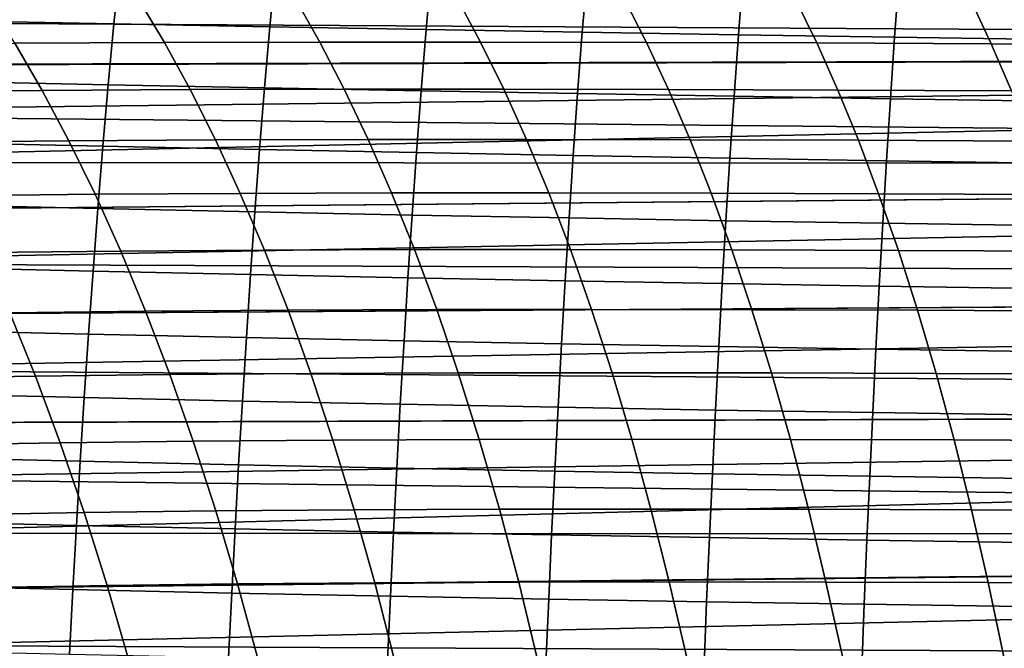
# Model space of a CAD drawing. Header units: metres. Extents: x -23 to 242, y -40 to 23.
# Tile 169 of 256: x 28.93 to 35.53, y 10.14 to 14.36. Entities that reach past the tile are written whole.
import ezdxf

# ---------------------------------------------------------------- set-up
doc = ezdxf.new("R2010")
doc.units = ezdxf.units.M
doc.layers.add('solid_10171013', color=7, linetype='CONTINUOUS')

msp = doc.modelspace()

# ---------------------------------------------------------------- linework, layer by layer
at = {"layer": 'solid_10171013'}
for points in [[(25.039854, 14.350973, 82.569832), (24.826895, 14.650017, 82.884674), (60.5, 14.862393, 83.116852), (60.5, 14.142144, 82.357857)], [(25.252747, 14.048411, 110.735245), (60.200001, 14.142136, 110.642136), (60.200001, 14.862897, 109.882614), (25.034254, 14.359097, 110.421791)], [(29.603233, 14.730095, 269.348297), (28.561541, 14.749409, 269.047638), (28.517229, 14.348429, 269.23175), (29.56213, 14.327353, 269.52597)], [(30.646646, 14.711782, 269.63089), (29.603233, 14.730095, 269.348297), (29.56213, 14.327353, 269.52597), (30.608362, 14.307455, 269.802368)], [(31.69108, 14.694403, 269.896759), (30.646646, 14.711782, 269.63089), (30.608362, 14.307455, 269.802368), (31.655262, 14.288657, 270.062317)], [(32.735989, 14.677892, 270.147186), (31.69108, 14.694403, 269.896759), (31.655262, 14.288657, 270.062317), (32.702316, 14.270884, 270.30719)], [(33.780987, 14.662189, 270.383453), (32.735989, 14.677892, 270.147186), (32.702316, 14.270884, 270.30719), (33.749184, 14.254063, 270.538208)], [(34.825703, 14.647231, 270.60675), (33.780987, 14.662189, 270.383453), (33.749184, 14.254063, 270.538208), (34.795532, 14.238123, 270.756561)], [(35.869759, 14.632959, 270.818298), (34.825703, 14.647231, 270.60675), (34.795532, 14.238123, 270.756561), (35.841015, 14.222993, 270.963531)], [(28.711979, 14.49219, 249.552948), (29.725624, 14.496806, 250.048141), (29.901117, 14.202211, 249.456192), (28.897905, 14.197245, 248.96431)], [(29.725624, 14.496806, 250.048141), (30.776478, 14.498858, 250.516647), (30.942476, 14.20447, 249.92215), (29.901117, 14.202211, 249.456192)], [(30.776478, 14.498858, 250.516647), (31.863203, 14.498732, 250.958588), (32.020645, 14.204422, 250.362122), (30.942476, 14.20447, 249.92215)], [(31.863203, 14.498732, 250.958588), (32.982731, 14.49681, 251.37439), (33.132511, 14.202469, 250.776413), (32.020645, 14.204422, 250.362122)], [(32.982731, 14.49681, 251.37439), (34.131645, 14.493396, 251.764359), (34.274605, 14.198926, 251.165237), (33.132511, 14.202469, 250.776413)], [(34.131645, 14.493396, 251.764359), (35.306732, 14.488758, 252.128799), (35.443665, 14.194074, 251.528793), (34.274605, 14.198926, 251.165237)], [(35.306732, 14.488758, 252.128799), (36.504402, 14.483208, 252.468369), (36.636024, 14.188235, 251.867661), (35.443665, 14.194074, 251.528793)], [(25.256577, 14.04275, 82.259171), (25.039854, 14.350973, 82.569832), (60.5, 14.142144, 82.357857)], [(29.56213, 14.327353, 269.52597), (28.517229, 14.348429, 269.23175), (28.475845, 13.941523, 269.404968), (29.523771, 13.919061, 269.693085)], [(30.608362, 14.307455, 269.802368), (29.56213, 14.327353, 269.52597), (29.523771, 13.919061, 269.693085), (30.572647, 13.897945, 269.963654)], [(31.655262, 14.288657, 270.062317), (30.608362, 14.307455, 269.802368), (30.572647, 13.897945, 269.963654), (31.621841, 13.878086, 270.218109)], [(32.702316, 14.270884, 270.30719), (31.655262, 14.288657, 270.062317), (31.621841, 13.878086, 270.218109), (32.670883, 13.859397, 270.457764)], [(33.749184, 14.254063, 270.538208), (32.702316, 14.270884, 270.30719), (32.670883, 13.859397, 270.457764), (33.719467, 13.841794, 270.683868)], [(27.933691, 14.189195, 248.446777), (28.897905, 14.197245, 248.96431), (29.080862, 13.881044, 248.385162), (28.127794, 13.872488, 247.871857)], [(28.897905, 14.197245, 248.96431), (29.901117, 14.202211, 249.456192), (30.073826, 13.886375, 248.873795), (29.080862, 13.881044, 248.385162)], [(29.901117, 14.202211, 249.456192), (30.942476, 14.20447, 249.92215), (31.105852, 13.888868, 249.33725), (30.073826, 13.886375, 248.873795)], [(30.942476, 14.20447, 249.92215), (32.020645, 14.204422, 250.362122), (32.175602, 13.888938, 249.775299), (31.105852, 13.888868, 249.33725)], [(32.020645, 14.204422, 250.362122), (33.132511, 14.202469, 250.776413), (33.279926, 13.887, 250.188141), (32.175602, 13.888938, 249.775299)], [(33.132511, 14.202469, 250.776413), (34.274605, 14.198926, 251.165237), (34.415298, 13.883381, 250.575882), (33.279926, 13.887, 250.188141)], [(34.795532, 14.238123, 270.756561), (33.749184, 14.254063, 270.538208), (33.719467, 13.841794, 270.683868), (34.7673, 13.825194, 270.897705)], [(34.274605, 14.198926, 251.165237), (35.443665, 14.194074, 251.528793), (35.578407, 13.878368, 250.938629), (34.415298, 13.883381, 250.575882)], [(35.841015, 14.222993, 270.963531), (34.795532, 14.238123, 270.756561), (34.7673, 13.825194, 270.897705), (35.814075, 13.809515, 271.100433)], [(35.443665, 14.194074, 251.528793), (36.636024, 14.188235, 251.867661), (36.765526, 13.872297, 251.276886), (35.578407, 13.878368, 250.938629)], [(25.252747, 14.048411, 110.735245), (25.475866, 13.728481, 111.044029), (60.200001, 14.142136, 110.642136)], [(25.478163, 13.724939, 81.952629), (25.256577, 14.04275, 82.259171), (60.5, 14.142144, 82.357857), (60.5, 13.383145, 81.637604)], [(25.475866, 13.728481, 111.044029), (25.702436, 13.399941, 111.347275), (60.200001, 14.142136, 110.642136)], [(25.930782, 13.063708, 111.643959), (60.200001, 13.382612, 111.3629), (60.200001, 14.142136, 110.642136), (25.702436, 13.399941, 111.347275)], [(29.523771, 13.919061, 269.693085), (28.475845, 13.941523, 269.404968), (28.437078, 13.529561, 269.568054), (29.48786, 13.506035, 269.850403)], [(28.127794, 13.872488, 247.871857), (29.080862, 13.881044, 248.385162), (29.260471, 13.543396, 247.816727), (28.318319, 13.534345, 247.307587)], [(29.080862, 13.881044, 248.385162), (30.073826, 13.886375, 248.873795), (30.243391, 13.549097, 248.302124), (29.260471, 13.543396, 247.816727)], [(30.572647, 13.897945, 269.963654), (29.523771, 13.919061, 269.693085), (29.48786, 13.506035, 269.850403), (30.539219, 13.484013, 270.115479)], [(30.073826, 13.886375, 248.873795), (31.105852, 13.888868, 249.33725), (31.266258, 13.551845, 248.763138), (30.243391, 13.549097, 248.302124)], [(31.621841, 13.878086, 270.218109), (30.572647, 13.897945, 269.963654), (30.539219, 13.484013, 270.115479), (31.590563, 13.463391, 270.364716)], [(31.105852, 13.888868, 249.33725), (32.175602, 13.888938, 249.775299), (32.327744, 13.552068, 249.199326), (31.266258, 13.551845, 248.763138)], [(32.670883, 13.859397, 270.457764), (31.621841, 13.878086, 270.218109), (31.590563, 13.463391, 270.364716), (32.641453, 13.444073, 270.599518)], [(32.175602, 13.888938, 249.775299), (33.279926, 13.887, 250.188141), (33.42466, 13.550189, 249.610779), (32.327744, 13.552068, 249.199326)], [(33.279926, 13.887, 250.188141), (34.415298, 13.883381, 250.575882), (34.553425, 13.546543, 249.997498), (33.42466, 13.550189, 249.610779)], [(34.415298, 13.883381, 250.575882), (35.578407, 13.878368, 250.938629), (35.710682, 13.541426, 250.359497), (34.553425, 13.546543, 249.997498)], [(33.719467, 13.841794, 270.683868), (32.670883, 13.859397, 270.457764), (32.641453, 13.444073, 270.599518), (33.691624, 13.425961, 270.821075)], [(34.7673, 13.825194, 270.897705), (33.719467, 13.841794, 270.683868), (33.691624, 13.425961, 270.821075), (34.740818, 13.408962, 271.03067)], [(35.814075, 13.809515, 271.100433), (34.7673, 13.825194, 270.897705), (34.740818, 13.408962, 271.03067), (35.788773, 13.39298, 271.229553)], [(25.703421, 13.398218, 81.651169), (25.478163, 13.724939, 81.952629), (60.5, 13.383145, 81.637604)], [(28.318319, 13.534345, 247.307587), (29.260471, 13.543396, 247.816727), (29.436329, 13.184168, 247.260208), (28.504843, 13.174647, 246.755188)], [(29.260471, 13.543396, 247.816727), (30.243391, 13.549097, 248.302124), (30.409428, 13.190234, 247.742447), (29.436329, 13.184168, 247.260208)], [(30.243391, 13.549097, 248.302124), (31.266258, 13.551845, 248.763138), (31.423336, 13.19325, 248.20105), (30.409428, 13.190234, 247.742447)], [(31.266258, 13.551845, 248.763138), (32.327744, 13.552068, 249.199326), (32.476734, 13.19365, 248.635437), (31.423336, 13.19325, 248.20105)], [(32.327744, 13.552068, 249.199326), (33.42466, 13.550189, 249.610779), (33.566391, 13.191867, 249.045547), (32.476734, 13.19365, 248.635437)], [(33.42466, 13.550189, 249.610779), (34.553425, 13.546543, 249.997498), (34.688679, 13.188238, 249.431305), (33.566391, 13.191867, 249.045547)], [(34.553425, 13.546543, 249.997498), (35.710682, 13.541426, 250.359497), (35.840195, 13.183063, 249.792633), (34.688679, 13.188238, 249.431305)], [(29.48786, 13.506035, 269.850403), (28.437078, 13.529561, 269.568054), (28.400614, 13.113413, 269.721893), (29.454098, 13.089093, 269.998718)], [(30.539219, 13.484013, 270.115479), (29.48786, 13.506035, 269.850403), (29.454098, 13.089093, 269.998718), (30.507801, 13.066419, 270.258575)], [(31.590563, 13.463391, 270.364716), (30.539219, 13.484013, 270.115479), (30.507801, 13.066419, 270.258575), (31.561163, 13.045275, 270.502899)], [(32.641453, 13.444073, 270.599518), (31.590563, 13.463391, 270.364716), (31.561163, 13.045275, 270.502899), (32.613785, 13.025552, 270.733093)], [(33.691624, 13.425961, 270.821075), (32.641453, 13.444073, 270.599518), (32.613785, 13.025552, 270.733093), (33.665436, 13.007143, 270.950409)], [(34.740818, 13.408962, 271.03067), (33.691624, 13.425961, 270.821075), (33.665436, 13.007143, 270.950409), (34.715893, 12.989941, 271.156067)], [(35.788773, 13.39298, 271.229553), (34.740818, 13.408962, 271.03067), (34.715893, 12.989941, 271.156067), (35.764938, 12.973838, 271.351318)], [(25.930708, 13.063514, 81.355873), (25.703421, 13.398218, 81.651169), (60.5, 13.383145, 81.637604)], [(26.15937, 12.721174, 81.067184), (25.930708, 13.063514, 81.355873), (60.5, 13.383145, 81.637604), (60.5, 12.586076, 80.956848)], [(25.930782, 13.063708, 111.643959), (26.160177, 12.720201, 111.933617), (60.200001, 13.382612, 111.3629)], [(26.392424, 12.368454, 112.216911), (60.200001, 12.586408, 112.042923), (60.200001, 13.382612, 111.3629), (26.160177, 12.720201, 111.933617)], [(28.504843, 13.174647, 246.755188), (29.436329, 13.184168, 247.260208), (29.608034, 12.803231, 246.716888), (28.686943, 12.793277, 246.215942)], [(29.436329, 13.184168, 247.260208), (30.409428, 13.190234, 247.742447), (30.571554, 12.809647, 247.196014), (29.608034, 12.803231, 246.716888)], [(30.409428, 13.190234, 247.742447), (31.423336, 13.19325, 248.20105), (31.576723, 12.812931, 247.652267), (30.571554, 12.809647, 247.196014)], [(31.423336, 13.19325, 248.20105), (32.476734, 13.19365, 248.635437), (32.622223, 12.813525, 248.084885), (31.576723, 12.812931, 247.652267)], [(32.476734, 13.19365, 248.635437), (33.566391, 13.191867, 249.045547), (33.704788, 12.811863, 248.493713), (32.622223, 12.813525, 248.084885)], [(33.566391, 13.191867, 249.045547), (34.688679, 13.188238, 249.431305), (34.820751, 12.808287, 248.878555), (33.704788, 12.811863, 248.493713)], [(34.688679, 13.188238, 249.431305), (35.840195, 13.183063, 249.792633), (35.966652, 12.803098, 249.239258), (34.820751, 12.808287, 248.878555)], [(29.454098, 13.089093, 269.998718), (28.400614, 13.113413, 269.721893), (28.366152, 12.69391, 269.867188), (29.422201, 12.669015, 270.138733)], [(30.507801, 13.066419, 270.258575), (29.454098, 13.089093, 269.998718), (29.422201, 12.669015, 270.138733), (30.478127, 12.645888, 270.393616)], [(31.561163, 13.045275, 270.502899), (30.507801, 13.066419, 270.258575), (30.478127, 12.645888, 270.393616), (31.5334, 12.624405, 270.633301)], [(32.613785, 13.025552, 270.733093), (31.561163, 13.045275, 270.502899), (31.5334, 12.624405, 270.633301), (32.587658, 12.604445, 270.859161)], [(33.665436, 13.007143, 270.950409), (32.613785, 13.025552, 270.733093), (32.587658, 12.604445, 270.859161), (33.640701, 12.58589, 271.072418)], [(34.715893, 12.989941, 271.156067), (33.665436, 13.007143, 270.950409), (33.640701, 12.58589, 271.072418), (34.692348, 12.568623, 271.274384)], [(35.764938, 12.973838, 271.351318), (34.715893, 12.989941, 271.156067), (34.692348, 12.568623, 271.274384), (35.742409, 12.552525, 271.466248)], [(29.608034, 12.803231, 246.716888), (30.571554, 12.809647, 247.196014), (30.729391, 12.407193, 246.664078), (29.775185, 12.400456, 246.188019)], [(30.571554, 12.809647, 247.196014), (31.576723, 12.812931, 247.652267), (31.726057, 12.410737, 247.118027), (30.729391, 12.407193, 246.664078)], [(31.576723, 12.812931, 247.652267), (32.622223, 12.813525, 248.084885), (32.76387, 12.41153, 247.54892), (31.726057, 12.410737, 247.118027)], [(32.622223, 12.813525, 248.084885), (33.704788, 12.811863, 248.493713), (33.839535, 12.410009, 247.956497), (32.76387, 12.41153, 247.54892)], [(33.704788, 12.811863, 248.493713), (34.820751, 12.808287, 248.878555), (34.949329, 12.406514, 248.340469), (33.839535, 12.410009, 247.956497)], [(34.820751, 12.808287, 248.878555), (35.966652, 12.803098, 249.239258), (36.089764, 12.401347, 248.700592), (34.949329, 12.406514, 248.340469)], [(28.686943, 12.793277, 246.215942), (29.608034, 12.803231, 246.716888), (29.775185, 12.400456, 246.188019), (28.864195, 12.390117, 245.691055)], [(26.391294, 12.37004, 80.784332), (26.15937, 12.721174, 81.067184), (60.5, 12.586076, 80.956848)], [(29.422201, 12.669015, 270.138733), (28.366152, 12.69391, 269.867188), (28.33354, 12.271508, 270.004425), (29.392025, 12.246233, 270.270966)], [(30.478127, 12.645888, 270.393616), (29.422201, 12.669015, 270.138733), (29.392025, 12.246233, 270.270966), (30.450056, 12.222828, 270.521088)], [(31.5334, 12.624405, 270.633301), (30.478127, 12.645888, 270.393616), (30.450056, 12.222828, 270.521088), (31.507141, 12.20116, 270.756348)], [(32.587658, 12.604445, 270.859161), (31.5334, 12.624405, 270.633301), (31.507141, 12.20116, 270.756348), (32.562943, 12.181102, 270.978058)], [(26.624203, 12.011953, 80.508972), (26.391294, 12.37004, 80.784332), (60.5, 12.586076, 80.956848), (60.5, 11.755618, 80.319595)], [(26.392424, 12.368454, 112.216911), (26.625483, 12.009988, 112.492508), (60.200001, 12.586408, 112.042923)], [(26.856892, 11.646704, 112.758972), (60.200001, 11.755705, 112.680344), (60.200001, 12.586408, 112.042923), (26.625483, 12.009988, 112.492508)], [(33.640701, 12.58589, 271.072418), (32.587658, 12.604445, 270.859161), (32.562943, 12.181102, 270.978058), (33.617306, 12.162524, 271.1875)], [(34.692348, 12.568623, 271.274384), (33.640701, 12.58589, 271.072418), (33.617306, 12.162524, 271.1875), (34.670074, 12.145302, 271.385956)], [(35.742409, 12.552525, 271.466248), (34.692348, 12.568623, 271.274384), (34.670074, 12.145302, 271.385956), (35.7211, 12.129306, 271.574677)], [(30.729391, 12.407193, 246.664078), (31.726057, 12.410737, 247.118027), (31.870975, 11.986518, 246.599579), (30.882557, 11.982734, 246.147888)], [(31.726057, 12.410737, 247.118027), (32.76387, 12.41153, 247.54892), (32.901333, 11.987507, 247.028793), (31.870975, 11.986518, 246.599579)], [(32.76387, 12.41153, 247.54892), (33.839535, 12.410009, 247.956497), (33.970299, 11.986135, 247.435165), (32.901333, 11.987507, 247.028793)], [(33.839535, 12.410009, 247.956497), (34.949329, 12.406514, 248.340469), (35.074108, 11.982743, 247.818298), (33.970299, 11.986135, 247.435165)], [(27.996973, 12.376181, 245.174881), (28.864195, 12.390117, 245.691055), (29.036177, 11.965048, 245.181778), (28.179493, 11.950746, 244.670578)], [(28.864195, 12.390117, 245.691055), (29.775185, 12.400456, 246.188019), (29.937376, 11.975714, 245.67482), (29.036177, 11.965048, 245.181778)], [(29.775185, 12.400456, 246.188019), (30.729391, 12.407193, 246.664078), (30.882557, 11.982734, 246.147888), (29.937376, 11.975714, 245.67482)], [(34.949329, 12.406514, 248.340469), (36.089764, 12.401347, 248.700592), (36.209229, 11.977631, 248.177872), (35.074108, 11.982743, 247.818298)], [(29.392025, 12.246233, 270.270966), (28.33354, 12.271508, 270.004425), (28.3027, 11.84647, 270.133911), (29.363493, 11.820992, 270.39563)], [(30.450056, 12.222828, 270.521088), (29.392025, 12.246233, 270.270966), (29.363493, 11.820992, 270.39563), (30.423521, 11.79747, 270.641266)], [(31.507141, 12.20116, 270.756348), (30.450056, 12.222828, 270.521088), (30.423521, 11.79747, 270.641266), (31.482317, 11.775764, 270.872284)], [(32.562943, 12.181102, 270.978058), (31.507141, 12.20116, 270.756348), (31.482317, 11.775764, 270.872284), (32.539585, 11.755733, 271.090088)], [(33.617306, 12.162524, 271.1875), (32.562943, 12.181102, 270.978058), (32.539585, 11.755733, 271.090088), (33.595192, 11.737247, 271.295959)], [(34.670074, 12.145302, 271.385956), (33.617306, 12.162524, 271.1875), (33.595192, 11.737247, 271.295959), (34.649017, 11.720168, 271.491119)], [(35.7211, 12.129306, 271.574677), (34.670074, 12.145302, 271.385956), (34.649017, 11.720168, 271.491119), (35.700947, 11.704362, 271.67688)], [(26.855364, 11.649214, 80.242821), (26.624203, 12.011953, 80.508972), (60.5, 11.755618, 80.319595)], [(28.179493, 11.950746, 244.670578), (29.036177, 11.965048, 245.181778), (29.202467, 11.517978, 244.689331), (28.355959, 11.503399, 244.182999)], [(29.036177, 11.965048, 245.181778), (29.937376, 11.975714, 245.67482), (30.094212, 11.5289, 245.178558), (29.202467, 11.517978, 244.689331)], [(29.937376, 11.975714, 245.67482), (30.882557, 11.982734, 246.147888), (31.03067, 11.536157, 245.648682), (30.094212, 11.5289, 245.178558)], [(30.882557, 11.982734, 246.147888), (31.870975, 11.986518, 246.599579), (32.01112, 11.540152, 246.098175), (31.03067, 11.536157, 245.648682)], [(31.870975, 11.986518, 246.599579), (32.901333, 11.987507, 247.028793), (33.034267, 11.541326, 246.525757), (32.01112, 11.540152, 246.098175)], [(32.901333, 11.987507, 247.028793), (33.970299, 11.986135, 247.435165), (34.09676, 11.540108, 246.930939), (33.034267, 11.541326, 246.525757)], [(33.970299, 11.986135, 247.435165), (35.074108, 11.982743, 247.818298), (35.194782, 11.536835, 247.313263), (34.09676, 11.540108, 246.930939)], [(35.074108, 11.982743, 247.818298), (36.209229, 11.977631, 248.177872), (36.324764, 11.531804, 247.672333), (35.194782, 11.536835, 247.313263)], [(29.363493, 11.820992, 270.39563), (28.3027, 11.84647, 270.133911), (28.273554, 11.419052, 270.25592), (29.336531, 11.393539, 270.513092)], [(30.423521, 11.79747, 270.641266), (29.363493, 11.820992, 270.39563), (29.336531, 11.393539, 270.513092), (30.398445, 11.370049, 270.754425)], [(27.083891, 11.282874, 79.986465), (26.855364, 11.649214, 80.242821), (60.5, 11.755618, 80.319595), (60.5, 10.893069, 79.726776)], [(26.856892, 11.646704, 112.758972), (27.085962, 11.279333, 113.015953), (60.200001, 11.755705, 112.680344)], [(27.085962, 11.279333, 113.015953), (27.314615, 10.906733, 113.264343), (60.200001, 11.755705, 112.680344)], [(27.540546, 10.530865, 113.502968), (60.200001, 10.89278, 113.273415), (60.200001, 11.755705, 112.680344), (27.314615, 10.906733, 113.264343)], [(31.482317, 11.775764, 270.872284), (30.423521, 11.79747, 270.641266), (30.398445, 11.370049, 270.754425), (31.45886, 11.348433, 270.981476)], [(32.539585, 11.755733, 271.090088), (31.482317, 11.775764, 270.872284), (31.45886, 11.348433, 270.981476), (32.517509, 11.328549, 271.195587)], [(33.595192, 11.737247, 271.295959), (32.539585, 11.755733, 271.090088), (32.517509, 11.328549, 271.195587), (33.574287, 11.310255, 271.398041)], [(34.649017, 11.720168, 271.491119), (33.595192, 11.737247, 271.295959), (33.574287, 11.310255, 271.398041), (34.629116, 11.293408, 271.590149)], [(35.700947, 11.704362, 271.67688), (34.649017, 11.720168, 271.491119), (34.629116, 11.293408, 271.590149), (35.6819, 11.27787, 271.773132)], [(28.355959, 11.503399, 244.182999), (29.202467, 11.517978, 244.689331), (29.362709, 11.049308, 244.214798), (28.525995, 11.03455, 243.713181)], [(29.202467, 11.517978, 244.689331), (30.094212, 11.5289, 245.178558), (30.245352, 11.060415, 244.700272), (29.362709, 11.049308, 244.214798)], [(30.094212, 11.5289, 245.178558), (31.03067, 11.536157, 245.648682), (31.173409, 11.067858, 245.167542), (30.245352, 11.060415, 244.700272)], [(31.03067, 11.536157, 245.648682), (32.01112, 11.540152, 246.098175), (32.146179, 11.072038, 245.614883), (31.173409, 11.067858, 245.167542)], [(32.01112, 11.540152, 246.098175), (33.034267, 11.541326, 246.525757), (33.162388, 11.073386, 246.040863), (32.146179, 11.072038, 245.614883)], [(33.034267, 11.541326, 246.525757), (34.09676, 11.540108, 246.930939), (34.218639, 11.072329, 246.444901), (33.162388, 11.073386, 246.040863)], [(34.09676, 11.540108, 246.930939), (35.194782, 11.536835, 247.313263), (35.311085, 11.069196, 246.826462), (34.218639, 11.072329, 246.444901)], [(35.194782, 11.536835, 247.313263), (36.324764, 11.531804, 247.672333), (36.436115, 11.064281, 247.185028), (35.311085, 11.069196, 246.826462)], [(29.336531, 11.393539, 270.513092), (28.273554, 11.419052, 270.25592), (28.246025, 10.989515, 270.370789), (29.311064, 10.964121, 270.623596)], [(30.398445, 11.370049, 270.754425), (29.336531, 11.393539, 270.513092), (29.311064, 10.964121, 270.623596), (30.37476, 10.940797, 270.86087)], [(31.45886, 11.348433, 270.981476), (30.398445, 11.370049, 270.754425), (30.37476, 10.940797, 270.86087), (31.436703, 10.919393, 271.084137)], [(32.517509, 11.328549, 271.195587), (31.45886, 11.348433, 270.981476), (31.436703, 10.919393, 271.084137), (32.496651, 10.899758, 271.294769)], [(33.574287, 11.310255, 271.398041), (32.517509, 11.328549, 271.195587), (32.496651, 10.899758, 271.294769), (33.554539, 10.881746, 271.494049)], [(34.629116, 11.293408, 271.590149), (33.574287, 11.310255, 271.398041), (33.554539, 10.881746, 271.494049), (34.61031, 10.865212, 271.683258)], [(35.6819, 11.27787, 271.773132), (34.629116, 11.293408, 271.590149), (34.61031, 10.865212, 271.683258), (35.663898, 10.850008, 271.863678)], [(27.311821, 10.911628, 79.738846), (27.083891, 11.282874, 79.986465), (60.5, 10.893069, 79.726776)], [(28.525995, 11.03455, 243.713181), (29.362709, 11.049308, 244.214798), (29.5166, 10.559895, 243.759033), (28.689285, 10.54506, 243.262009)], [(29.362709, 11.049308, 244.214798), (30.245352, 11.060415, 244.700272), (30.390507, 10.571107, 244.240906), (29.5166, 10.559895, 243.759033)], [(30.245352, 11.060415, 244.700272), (31.173409, 11.067858, 245.167542), (31.310499, 10.578681, 244.705399), (30.390507, 10.571107, 244.240906)], [(31.173409, 11.067858, 245.167542), (32.146179, 11.072038, 245.614883), (32.275902, 10.583011, 245.150635), (31.310499, 10.578681, 244.705399)], [(32.146179, 11.072038, 245.614883), (33.162388, 11.073386, 246.040863), (33.285442, 10.584518, 245.575073), (32.275902, 10.583011, 245.150635)], [(33.162388, 11.073386, 246.040863), (34.218639, 11.072329, 246.444901), (34.335701, 10.583622, 245.978012), (33.285442, 10.584518, 245.575073)], [(34.218639, 11.072329, 246.444901), (35.311085, 11.069196, 246.826462), (35.422787, 10.580646, 246.358826), (34.335701, 10.583622, 245.978012)], [(35.311085, 11.069196, 246.826462), (36.436115, 11.064281, 247.185028), (36.543056, 10.575875, 246.716949), (35.422787, 10.580646, 246.358826)], [(29.311064, 10.964121, 270.623596), (28.246025, 10.989515, 270.370789), (28.220037, 10.558116, 270.47876), (29.28702, 10.532981, 270.727448)], [(30.37476, 10.940797, 270.86087), (29.311064, 10.964121, 270.623596), (29.28702, 10.532981, 270.727448), (30.352392, 10.509947, 270.960907)], [(27.537012, 10.537172, 79.500938), (27.311821, 10.911628, 79.738846), (60.5, 10.893069, 79.726776)], [(27.757111, 10.161452, 79.273712), (27.537012, 10.537172, 79.500938), (60.5, 10.893069, 79.726776), (60.5, 10.000049, 79.179543)], [(27.540546, 10.530865, 113.502968), (27.76124, 10.15395, 113.730705), (60.200001, 10.89278, 113.273415)], [(27.976494, 9.776464, 113.947655), (60.200001, 10, 113.820511), (60.200001, 10.89278, 113.273415), (27.76124, 10.15395, 113.730705)], [(31.436703, 10.919393, 271.084137), (30.37476, 10.940797, 270.86087), (30.352392, 10.509947, 270.960907), (31.415775, 10.488861, 271.180603)], [(32.496651, 10.899758, 271.294769), (31.436703, 10.919393, 271.084137), (31.415775, 10.488861, 271.180603), (32.476952, 10.469568, 271.38797)], [(33.554539, 10.881746, 271.494049), (32.496651, 10.899758, 271.294769), (32.476952, 10.469568, 271.38797), (33.535881, 10.451921, 271.58429)], [(34.61031, 10.865212, 271.683258), (33.554539, 10.881746, 271.494049), (33.535881, 10.451921, 271.58429), (34.592537, 10.435765, 271.770813)], [(35.663898, 10.850008, 271.863678), (34.61031, 10.865212, 271.683258), (34.592537, 10.435765, 271.770813), (35.646885, 10.420955, 271.948822)], [(29.5166, 10.559895, 243.759033), (30.390507, 10.571107, 244.240906), (30.529392, 10.06184, 243.801331), (29.663843, 10.050612, 243.322952)], [(30.390507, 10.571107, 244.240906), (31.310499, 10.578681, 244.705399), (31.441669, 10.069482, 244.263153), (30.529392, 10.06184, 243.801331)], [(31.310499, 10.578681, 244.705399), (32.275902, 10.583011, 245.150635), (32.400017, 10.073918, 244.70639), (31.441669, 10.069482, 244.263153)], [(32.275902, 10.583011, 245.150635), (33.285442, 10.584518, 245.575073), (33.403175, 10.075564, 245.129364), (32.400017, 10.073918, 244.70639)], [(33.285442, 10.584518, 245.575073), (34.335701, 10.583622, 245.978012), (34.447704, 10.074823, 245.53125), (33.403175, 10.075564, 245.129364)], [(34.335701, 10.583622, 245.978012), (35.422787, 10.580646, 246.358826), (35.529659, 10.072013, 245.911377), (34.447704, 10.074823, 245.53125)], [(35.422787, 10.580646, 246.358826), (36.543056, 10.575875, 246.716949), (36.64537, 10.067409, 246.269089), (35.529659, 10.072013, 245.911377)], [(29.28702, 10.532981, 270.727448), (28.220037, 10.558116, 270.47876), (28.195511, 10.125114, 270.580139), (29.26432, 10.100365, 270.824951)], [(28.689285, 10.54506, 243.262009), (29.5166, 10.559895, 243.759033), (29.663843, 10.050612, 243.322952), (28.845516, 10.035813, 242.830338)], [(30.352392, 10.509947, 270.960907), (29.28702, 10.532981, 270.727448), (29.26432, 10.100365, 270.824951), (30.331272, 10.077732, 271.05481)], [(31.415775, 10.488861, 271.180603), (30.352392, 10.509947, 270.960907), (30.331272, 10.077732, 271.05481), (31.396008, 10.057059, 271.271149)], [(32.476952, 10.469568, 271.38797), (31.415775, 10.488861, 271.180603), (31.396008, 10.057059, 271.271149), (32.45834, 10.038191, 271.475464)], [(33.535881, 10.451921, 271.58429), (32.476952, 10.469568, 271.38797), (32.45834, 10.038191, 271.475464), (33.51825, 10.020974, 271.669006)], [(34.592537, 10.435765, 271.770813), (33.535881, 10.451921, 271.58429), (33.51825, 10.020974, 271.669006), (34.575741, 10.005258, 271.853027)], [(35.646885, 10.420955, 271.948822), (34.592537, 10.435765, 271.770813), (34.575741, 10.005258, 271.853027), (35.630806, 9.990887, 272.028809)], [(27.971958, 9.78484, 79.057037), (27.757111, 10.161452, 79.273712), (60.5, 10.000049, 79.179543)]]:
    msp.add_3dface(points, dxfattribs=at)

doc.saveas('drawing.dxf')
